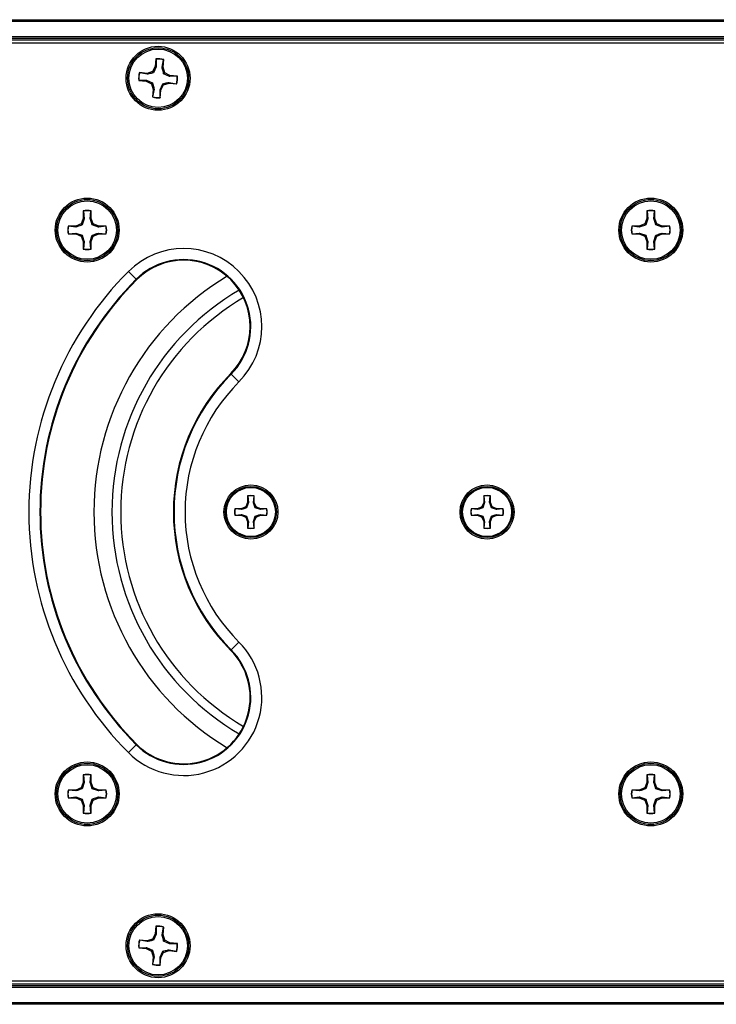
# Model space of a CAD drawing. Header units: inches. Extents: x 0.3 to 33.8, y 0.2 to 21.7.
# Tile 6 of 90: x 4.686 to 5.057, y 9.684 to 10.209. Entities that reach past the tile are written whole.
import ezdxf

# ---------------------------------------------------------------- set-up
doc = ezdxf.new("R2010")
doc.units = ezdxf.units.IN
doc.header["$MEASUREMENT"] = 0

msp = doc.modelspace()

# ---------------------------------------------------------------- linework, layer by layer
at = {"color": 7, "linetype": 'Continuous', "lineweight": 25}
for p, q in [((3.732059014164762, 10.20923298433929), (13.31205901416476, 10.20923298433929)), ((13.31205901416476, 10.2082329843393), (3.732059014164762, 10.2082329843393)), ((3.732059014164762, 10.20023298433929), (13.31205901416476, 10.20023298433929)), ((13.31205901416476, 10.19923298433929), (3.732059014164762, 10.19923298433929)), ((13.31205901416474, 10.19823298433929), (3.732059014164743, 10.19823298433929)), ((5.330624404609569, 10.19673298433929), (3.738493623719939, 10.19673298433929)), ((4.758430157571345, 10.18832153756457), (4.758055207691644, 10.18428397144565)), ((4.758493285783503, 10.18817304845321), (4.758430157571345, 10.18832153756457)), ((4.758493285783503, 10.18817304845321), (4.758523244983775, 10.18414483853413)), ((4.761711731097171, 10.18384873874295), (4.762482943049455, 10.18780254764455)), ((4.762197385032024, 10.18389930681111), (4.762572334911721, 10.18793687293)), ((4.762482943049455, 10.18780254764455), (4.762572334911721, 10.18793687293)), ((4.753642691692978, 10.18062135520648), (4.749605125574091, 10.18099630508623)), ((4.749739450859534, 10.18090691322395), (4.749605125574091, 10.18099630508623)), ((4.753693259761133, 10.18013570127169), (4.749739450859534, 10.18090691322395)), ((4.756607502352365, 10.18153880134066), (4.753642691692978, 10.18062135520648)), ((4.753693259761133, 10.18013570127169), (4.753642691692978, 10.18062135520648)), ((4.758055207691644, 10.18428397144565), (4.756607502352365, 10.18153880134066)), ((4.757106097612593, 10.18093812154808), (4.756607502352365, 10.18153880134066)), ((4.758523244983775, 10.18414483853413), (4.757106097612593, 10.18093812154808)), ((4.758523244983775, 10.18414483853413), (4.758055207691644, 10.18428397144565)), ((4.761711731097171, 10.18384873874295), (4.762197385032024, 10.18389930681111)), ((4.763114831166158, 10.18093449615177), (4.762197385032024, 10.18389930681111)), ((4.762514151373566, 10.18043590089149), (4.763114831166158, 10.18093449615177)), ((4.765720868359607, 10.17901875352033), (4.762514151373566, 10.18043590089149)), ((4.765860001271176, 10.17948679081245), (4.763114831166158, 10.18093449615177)), ((4.749368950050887, 10.17691725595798), (4.74922046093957, 10.17685412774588)), ((4.74922046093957, 10.17685412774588), (4.753258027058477, 10.17647917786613)), ((4.749368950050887, 10.17691725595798), (4.753397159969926, 10.17694721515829)), ((4.753397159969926, 10.17694721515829), (4.753258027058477, 10.17647917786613)), ((4.753258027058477, 10.17647917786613), (4.756003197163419, 10.17503147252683)), ((4.753397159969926, 10.17694721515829), (4.756603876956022, 10.17553006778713)), ((4.756603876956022, 10.17553006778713), (4.756003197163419, 10.17503147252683)), ((4.756003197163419, 10.17503147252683), (4.756920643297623, 10.1720666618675)), ((4.760594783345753, 10.17182113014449), (4.762011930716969, 10.17502784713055)), ((4.762011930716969, 10.17502784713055), (4.762510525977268, 10.17442716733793)), ((4.762510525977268, 10.17442716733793), (4.765475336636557, 10.17534461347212)), ((4.765424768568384, 10.17583026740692), (4.765475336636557, 10.17534461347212)), ((4.765424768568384, 10.17583026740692), (4.769378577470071, 10.17505905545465)), ((4.765475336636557, 10.17534461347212), (4.769512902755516, 10.17496966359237)), ((4.765720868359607, 10.17901875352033), (4.765860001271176, 10.17948679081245)), ((4.769749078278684, 10.1790487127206), (4.765720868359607, 10.17901875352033)), ((4.769897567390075, 10.17911184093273), (4.765860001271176, 10.17948679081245)), ((4.769378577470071, 10.17505905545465), (4.769512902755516, 10.17496966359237)), ((4.769749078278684, 10.1790487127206), (4.769897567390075, 10.17911184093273)), ((4.756920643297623, 10.1720666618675), (4.756545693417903, 10.16802909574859)), ((4.75740629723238, 10.1721172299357), (4.756635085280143, 10.16816342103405)), ((4.75740629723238, 10.1721172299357), (4.756920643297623, 10.1720666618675)), ((4.760594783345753, 10.17182113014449), (4.761062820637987, 10.17168199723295)), ((4.760624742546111, 10.16779292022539), (4.760594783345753, 10.17182113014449)), ((4.760687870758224, 10.16764443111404), (4.761062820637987, 10.17168199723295)), ((4.761062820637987, 10.17168199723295), (4.762510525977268, 10.17442716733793)), ((4.756635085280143, 10.16816342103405), (4.756545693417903, 10.16802909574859)), ((4.760624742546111, 10.16779292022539), (4.760687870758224, 10.16764443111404)), ((4.719649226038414, 10.10725264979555), (4.719649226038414, 10.10319771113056)), ((4.719725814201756, 10.10711063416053), (4.719649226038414, 10.10725264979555)), ((4.719725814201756, 10.10711063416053), (4.720128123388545, 10.10310245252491)), ((4.723330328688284, 10.10310245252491), (4.723732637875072, 10.10711063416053)), ((4.723732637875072, 10.10711063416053), (4.723809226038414, 10.10725264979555)), ((4.723809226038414, 10.10319771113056), (4.723809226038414, 10.10725264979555)), ((5.020308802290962, 10.10725264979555), (5.020308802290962, 10.10319771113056)), ((5.020385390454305, 10.10711063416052), (5.020308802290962, 10.10725264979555)), ((5.020385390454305, 10.10711063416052), (5.020787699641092, 10.10310245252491)), ((5.023989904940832, 10.10310245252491), (5.02439221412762, 10.10711063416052)), ((5.02439221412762, 10.10711063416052), (5.024468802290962, 10.10725264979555)), ((5.024468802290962, 10.10319771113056), (5.024468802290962, 10.10725264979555)), ((4.719649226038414, 10.10319771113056), (4.718461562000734, 10.10033043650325)), ((4.720128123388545, 10.10310245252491), (4.719013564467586, 10.0997784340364)), ((4.720128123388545, 10.10310245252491), (4.719649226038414, 10.10319771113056)), ((4.723330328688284, 10.10310245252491), (4.723809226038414, 10.10319771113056)), ((4.724996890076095, 10.10033043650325), (4.723809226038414, 10.10319771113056)), ((5.020308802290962, 10.10319771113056), (5.019121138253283, 10.10033043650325)), ((5.020787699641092, 10.10310245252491), (5.019673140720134, 10.0997784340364)), ((5.020787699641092, 10.10310245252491), (5.020308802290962, 10.10319771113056)), ((5.023989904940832, 10.10310245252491), (5.024468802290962, 10.10319771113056)), ((5.025656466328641, 10.10033043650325), (5.024468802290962, 10.10319771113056)), ((4.715594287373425, 10.09914277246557), (4.711539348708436, 10.09914277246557)), ((4.711681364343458, 10.09906618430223), (4.711539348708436, 10.09914277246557)), ((4.715689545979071, 10.09866387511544), (4.711681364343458, 10.09906618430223)), ((4.718461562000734, 10.10033043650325), (4.715594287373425, 10.09914277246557)), ((4.715689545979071, 10.09866387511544), (4.715594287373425, 10.09914277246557)), ((4.719013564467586, 10.0997784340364), (4.718461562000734, 10.10033043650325)), ((4.724444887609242, 10.0997784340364), (4.724996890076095, 10.10033043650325)), ((4.727768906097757, 10.09866387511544), (4.724444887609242, 10.0997784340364)), ((4.727864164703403, 10.09914277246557), (4.724996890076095, 10.10033043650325)), ((4.727768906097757, 10.09866387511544), (4.727864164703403, 10.09914277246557)), ((4.73177708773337, 10.09906618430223), (4.727768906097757, 10.09866387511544)), ((4.731919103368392, 10.09914277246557), (4.727864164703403, 10.09914277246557)), ((4.73177708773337, 10.09906618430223), (4.731919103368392, 10.09914277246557)), ((5.016253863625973, 10.09914277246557), (5.012198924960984, 10.09914277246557)), ((5.012340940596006, 10.09906618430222), (5.012198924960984, 10.09914277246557)), ((5.016349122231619, 10.09866387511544), (5.012340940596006, 10.09906618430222)), ((5.019121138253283, 10.10033043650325), (5.016253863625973, 10.09914277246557)), ((5.016349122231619, 10.09866387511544), (5.016253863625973, 10.09914277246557)), ((5.019673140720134, 10.0997784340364), (5.019121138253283, 10.10033043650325)), ((5.025104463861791, 10.0997784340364), (5.025656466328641, 10.10033043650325)), ((5.028428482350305, 10.09866387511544), (5.025104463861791, 10.0997784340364)), ((5.028523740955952, 10.09914277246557), (5.025656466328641, 10.10033043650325)), ((5.028428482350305, 10.09866387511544), (5.028523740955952, 10.09914277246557)), ((5.032436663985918, 10.09906618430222), (5.028428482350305, 10.09866387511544)), ((5.032578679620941, 10.09914277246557), (5.028523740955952, 10.09914277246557)), ((5.032436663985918, 10.09906618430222), (5.032578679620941, 10.09914277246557)), ((4.711681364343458, 10.09505936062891), (4.711539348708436, 10.09498277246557)), ((4.711539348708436, 10.09498277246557), (4.715594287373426, 10.09498277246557)), ((4.711681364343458, 10.09505936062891), (4.715689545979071, 10.0954616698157)), ((4.715689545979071, 10.0954616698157), (4.715594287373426, 10.09498277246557)), ((4.715594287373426, 10.09498277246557), (4.718461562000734, 10.09379510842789)), ((4.715689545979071, 10.0954616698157), (4.719013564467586, 10.09434711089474)), ((4.719013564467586, 10.09434711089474), (4.718461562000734, 10.09379510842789)), ((4.718461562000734, 10.09379510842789), (4.719649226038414, 10.09092783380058)), ((4.720128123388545, 10.09102309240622), (4.719649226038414, 10.09092783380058)), ((4.719649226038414, 10.09092783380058), (4.719649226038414, 10.08687289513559)), ((4.720128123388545, 10.09102309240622), (4.719725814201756, 10.08701491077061)), ((4.723330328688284, 10.09102309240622), (4.724444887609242, 10.09434711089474)), ((4.723330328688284, 10.09102309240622), (4.723809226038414, 10.09092783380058)), ((4.723732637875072, 10.08701491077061), (4.723330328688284, 10.09102309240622)), ((4.723809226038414, 10.09092783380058), (4.724996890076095, 10.09379510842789)), ((4.723809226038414, 10.08687289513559), (4.723809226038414, 10.09092783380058)), ((4.724444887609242, 10.09434711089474), (4.724996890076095, 10.09379510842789)), ((4.724996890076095, 10.09379510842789), (4.727864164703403, 10.09498277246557)), ((4.727768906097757, 10.0954616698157), (4.727864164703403, 10.09498277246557)), ((4.727768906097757, 10.0954616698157), (4.73177708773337, 10.09505936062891)), ((4.727864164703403, 10.09498277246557), (4.731919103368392, 10.09498277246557)), ((4.73177708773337, 10.09505936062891), (4.731919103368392, 10.09498277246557)), ((5.012340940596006, 10.09505936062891), (5.012198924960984, 10.09498277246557)), ((5.012198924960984, 10.09498277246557), (5.016253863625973, 10.09498277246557)), ((5.012340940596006, 10.09505936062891), (5.016349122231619, 10.0954616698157)), ((5.016349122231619, 10.0954616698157), (5.016253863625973, 10.09498277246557)), ((5.016253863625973, 10.09498277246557), (5.019121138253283, 10.09379510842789)), ((5.016349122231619, 10.0954616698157), (5.019673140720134, 10.09434711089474)), ((5.019673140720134, 10.09434711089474), (5.019121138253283, 10.09379510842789)), ((5.019121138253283, 10.09379510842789), (5.020308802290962, 10.09092783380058)), ((5.020787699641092, 10.09102309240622), (5.020308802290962, 10.09092783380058)), ((5.020308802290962, 10.09092783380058), (5.020308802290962, 10.08687289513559)), ((5.020787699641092, 10.09102309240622), (5.020385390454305, 10.08701491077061)), ((5.023989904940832, 10.09102309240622), (5.025104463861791, 10.09434711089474)), ((5.023989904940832, 10.09102309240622), (5.024468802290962, 10.09092783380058)), ((5.02439221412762, 10.08701491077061), (5.023989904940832, 10.09102309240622)), ((5.024468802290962, 10.09092783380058), (5.025656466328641, 10.09379510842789)), ((5.024468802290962, 10.08687289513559), (5.024468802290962, 10.09092783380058)), ((5.025104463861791, 10.09434711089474), (5.025656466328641, 10.09379510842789)), ((5.025656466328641, 10.09379510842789), (5.028523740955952, 10.09498277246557)), ((5.028428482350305, 10.0954616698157), (5.028523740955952, 10.09498277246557)), ((5.028428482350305, 10.0954616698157), (5.032436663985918, 10.09505936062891)), ((5.028523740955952, 10.09498277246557), (5.032578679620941, 10.09498277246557)), ((5.032436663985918, 10.09505936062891), (5.032578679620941, 10.09498277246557)), ((4.719725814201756, 10.08701491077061), (4.719649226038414, 10.08687289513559)), ((4.723732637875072, 10.08701491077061), (4.723809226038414, 10.08687289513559)), ((5.020385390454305, 10.08701491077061), (5.020308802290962, 10.08687289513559)), ((5.02439221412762, 10.08701491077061), (5.024468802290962, 10.08687289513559)), ((4.747929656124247, 10.07086234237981), (4.743769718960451, 10.07502227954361)), ((4.748176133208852, 10.07061586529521), (4.747929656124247, 10.07086234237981)), ((4.798286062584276, 10.02050593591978), (4.798532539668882, 10.02025945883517)), ((4.802692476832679, 10.01609952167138), (4.798532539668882, 10.02025945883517)), ((4.807320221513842, 9.955289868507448), (4.807320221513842, 9.951884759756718)), ((4.807384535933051, 9.955170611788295), (4.807320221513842, 9.955289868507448)), ((4.807384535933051, 9.955170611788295), (4.807722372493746, 9.951804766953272)), ((4.810411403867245, 9.951804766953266), (4.810749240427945, 9.955170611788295)), ((4.810749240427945, 9.955170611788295), (4.810813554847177, 9.955289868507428)), ((4.810813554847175, 9.951884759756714), (4.810813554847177, 9.955289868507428)), ((4.933304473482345, 9.955289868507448), (4.933304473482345, 9.951884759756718)), ((4.933368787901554, 9.955170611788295), (4.933304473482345, 9.955289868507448)), ((4.933368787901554, 9.955170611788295), (4.93370662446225, 9.951804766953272)), ((4.936395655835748, 9.951804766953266), (4.93673349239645, 9.955170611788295)), ((4.93673349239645, 9.955170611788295), (4.93679780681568, 9.955289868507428)), ((4.936797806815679, 9.951884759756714), (4.93679780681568, 9.955289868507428)), ((4.806322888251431, 9.949476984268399), (4.803915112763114, 9.948479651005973)), ((4.807320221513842, 9.951884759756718), (4.806322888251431, 9.949476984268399)), ((4.806786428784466, 9.949013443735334), (4.806322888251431, 9.949476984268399)), ((4.807722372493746, 9.951804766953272), (4.806786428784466, 9.949013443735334)), ((4.807722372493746, 9.951804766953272), (4.807320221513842, 9.951884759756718)), ((4.810411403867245, 9.951804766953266), (4.810813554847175, 9.951884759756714)), ((4.811810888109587, 9.949476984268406), (4.810813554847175, 9.951884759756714)), ((4.811347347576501, 9.949013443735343), (4.811810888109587, 9.949476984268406)), ((4.814138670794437, 9.948077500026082), (4.811347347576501, 9.949013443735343)), ((4.814218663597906, 9.948479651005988), (4.811810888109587, 9.949476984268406)), ((4.932307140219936, 9.949476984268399), (4.929899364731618, 9.948479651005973)), ((4.933304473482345, 9.951884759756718), (4.932307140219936, 9.949476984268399)), ((4.93277068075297, 9.949013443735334), (4.932307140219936, 9.949476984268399)), ((4.93370662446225, 9.951804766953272), (4.93277068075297, 9.949013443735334)), ((4.93370662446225, 9.951804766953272), (4.933304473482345, 9.951884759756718)), ((4.936395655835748, 9.951804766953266), (4.936797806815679, 9.951884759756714)), ((4.937795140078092, 9.949476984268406), (4.936797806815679, 9.951884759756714)), ((4.937331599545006, 9.949013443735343), (4.937795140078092, 9.949476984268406)), ((4.940122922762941, 9.948077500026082), (4.937331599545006, 9.949013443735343)), ((4.94020291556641, 9.948479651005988), (4.937795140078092, 9.949476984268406)), ((4.803915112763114, 9.948479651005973), (4.800510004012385, 9.948479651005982)), ((4.800629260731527, 9.948415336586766), (4.800510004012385, 9.948479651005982)), ((4.800629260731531, 9.94505063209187), (4.800510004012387, 9.944986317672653)), ((4.800510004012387, 9.944986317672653), (4.803915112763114, 9.944986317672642)), ((4.803995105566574, 9.948077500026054), (4.800629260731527, 9.948415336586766)), ((4.800629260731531, 9.94505063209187), (4.803995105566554, 9.945388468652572)), ((4.803995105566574, 9.948077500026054), (4.803915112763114, 9.948479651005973)), ((4.803995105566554, 9.945388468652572), (4.803915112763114, 9.944986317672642)), ((4.803915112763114, 9.944986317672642), (4.806322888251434, 9.94398898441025)), ((4.803995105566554, 9.945388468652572), (4.806786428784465, 9.944452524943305)), ((4.806786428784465, 9.944452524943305), (4.806322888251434, 9.94398898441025)), ((4.806322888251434, 9.94398898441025), (4.807320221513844, 9.941581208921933)), ((4.810411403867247, 9.941661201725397), (4.811347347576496, 9.944452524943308)), ((4.810813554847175, 9.941581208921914), (4.811810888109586, 9.943988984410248)), ((4.811347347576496, 9.944452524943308), (4.811810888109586, 9.943988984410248)), ((4.811810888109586, 9.943988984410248), (4.814218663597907, 9.944986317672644)), ((4.814138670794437, 9.948077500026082), (4.814218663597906, 9.948479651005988)), ((4.817504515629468, 9.948415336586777), (4.814138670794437, 9.948077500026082)), ((4.814138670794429, 9.945388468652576), (4.814218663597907, 9.944986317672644)), ((4.814138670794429, 9.945388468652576), (4.817504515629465, 9.94505063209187)), ((4.817623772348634, 9.948479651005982), (4.814218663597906, 9.948479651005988)), ((4.814218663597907, 9.944986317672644), (4.817623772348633, 9.944986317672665)), ((4.817504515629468, 9.948415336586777), (4.817623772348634, 9.948479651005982)), ((4.817504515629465, 9.94505063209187), (4.817623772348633, 9.944986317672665)), ((4.929899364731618, 9.948479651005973), (4.926494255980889, 9.948479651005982)), ((4.926613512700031, 9.948415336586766), (4.926494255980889, 9.948479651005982)), ((4.926613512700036, 9.94505063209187), (4.926494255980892, 9.944986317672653)), ((4.926494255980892, 9.944986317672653), (4.929899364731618, 9.944986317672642)), ((4.929979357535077, 9.948077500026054), (4.926613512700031, 9.948415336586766)), ((4.926613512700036, 9.94505063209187), (4.929979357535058, 9.945388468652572)), ((4.929979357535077, 9.948077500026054), (4.929899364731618, 9.948479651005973)), ((4.929979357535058, 9.945388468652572), (4.929899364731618, 9.944986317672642)), ((4.929899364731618, 9.944986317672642), (4.932307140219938, 9.94398898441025)), ((4.929979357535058, 9.945388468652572), (4.932770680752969, 9.944452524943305)), ((4.932770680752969, 9.944452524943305), (4.932307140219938, 9.94398898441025)), ((4.932307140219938, 9.94398898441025), (4.933304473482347, 9.941581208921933)), ((4.936395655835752, 9.941661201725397), (4.937331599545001, 9.944452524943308)), ((4.936797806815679, 9.941581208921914), (4.93779514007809, 9.943988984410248)), ((4.937331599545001, 9.944452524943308), (4.93779514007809, 9.943988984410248)), ((4.93779514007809, 9.943988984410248), (4.94020291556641, 9.944986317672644)), ((4.940122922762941, 9.948077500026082), (4.94020291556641, 9.948479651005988)), ((4.943488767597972, 9.948415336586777), (4.940122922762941, 9.948077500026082)), ((4.940122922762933, 9.945388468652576), (4.94020291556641, 9.944986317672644)), ((4.940122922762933, 9.945388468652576), (4.943488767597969, 9.94505063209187)), ((4.943608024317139, 9.948479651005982), (4.94020291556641, 9.948479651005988)), ((4.94020291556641, 9.944986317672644), (4.943608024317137, 9.944986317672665)), ((4.943488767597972, 9.948415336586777), (4.943608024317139, 9.948479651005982)), ((4.943488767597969, 9.94505063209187), (4.943608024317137, 9.944986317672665)), ((4.807722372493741, 9.941661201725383), (4.807320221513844, 9.941581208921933)), ((4.807320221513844, 9.941581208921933), (4.807320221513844, 9.938176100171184)), ((4.807384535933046, 9.938295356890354), (4.807320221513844, 9.938176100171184)), ((4.807722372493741, 9.941661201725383), (4.807384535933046, 9.938295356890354)), ((4.810411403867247, 9.941661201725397), (4.810813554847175, 9.941581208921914)), ((4.810749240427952, 9.93829535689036), (4.810411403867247, 9.941661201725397)), ((4.810749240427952, 9.93829535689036), (4.810813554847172, 9.938176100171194)), ((4.810813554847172, 9.938176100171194), (4.810813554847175, 9.941581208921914)), ((4.933706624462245, 9.941661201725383), (4.933304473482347, 9.941581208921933)), ((4.933304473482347, 9.941581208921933), (4.933304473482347, 9.938176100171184)), ((4.93336878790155, 9.938295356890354), (4.933304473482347, 9.938176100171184)), ((4.933706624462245, 9.941661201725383), (4.93336878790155, 9.938295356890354)), ((4.936395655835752, 9.941661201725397), (4.936797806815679, 9.941581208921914)), ((4.936733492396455, 9.93829535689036), (4.936395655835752, 9.941661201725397)), ((4.936733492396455, 9.93829535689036), (4.936797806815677, 9.938176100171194)), ((4.936797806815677, 9.938176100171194), (4.936797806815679, 9.941581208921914)), ((4.802692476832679, 9.87736644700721), (4.798532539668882, 9.873206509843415)), ((4.798286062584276, 9.872960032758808), (4.798532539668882, 9.873206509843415)), ((4.748176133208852, 9.822850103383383), (4.747929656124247, 9.822603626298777)), ((4.747929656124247, 9.822603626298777), (4.743769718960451, 9.81844368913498)), ((4.719649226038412, 9.802538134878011), (4.718461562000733, 9.799670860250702)), ((4.720128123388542, 9.802442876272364), (4.719013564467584, 9.799118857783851)), ((4.719649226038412, 9.806593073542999), (4.719649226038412, 9.802538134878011)), ((4.719725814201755, 9.806451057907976), (4.719649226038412, 9.806593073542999)), ((4.720128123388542, 9.802442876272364), (4.719649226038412, 9.802538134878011)), ((4.719725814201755, 9.806451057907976), (4.720128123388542, 9.802442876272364)), ((4.723330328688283, 9.802442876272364), (4.72373263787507, 9.806451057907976)), ((4.723330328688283, 9.802442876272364), (4.723809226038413, 9.802538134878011)), ((4.72373263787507, 9.806451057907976), (4.723809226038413, 9.806593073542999)), ((4.723809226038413, 9.802538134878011), (4.723809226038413, 9.806593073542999)), ((4.724996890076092, 9.799670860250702), (4.723809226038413, 9.802538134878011)), ((5.020308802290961, 9.80253813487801), (5.01912113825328, 9.7996708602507)), ((5.02078769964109, 9.802442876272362), (5.019673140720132, 9.799118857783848)), ((5.020308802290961, 9.806593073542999), (5.020308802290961, 9.80253813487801)), ((5.020385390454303, 9.806451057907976), (5.020308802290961, 9.806593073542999)), ((5.02078769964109, 9.802442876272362), (5.020308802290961, 9.80253813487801)), ((5.020385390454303, 9.806451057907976), (5.02078769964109, 9.802442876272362)), ((5.02398990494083, 9.802442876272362), (5.024392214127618, 9.806451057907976)), ((5.02398990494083, 9.802442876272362), (5.024468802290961, 9.80253813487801)), ((5.024392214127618, 9.806451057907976), (5.024468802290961, 9.806593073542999)), ((5.024468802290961, 9.80253813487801), (5.024468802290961, 9.806593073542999)), ((5.02565646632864, 9.7996708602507), (5.024468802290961, 9.80253813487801)), ((4.715594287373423, 9.798483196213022), (4.711539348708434, 9.798483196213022)), ((4.711681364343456, 9.798406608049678), (4.711539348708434, 9.798483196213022)), ((4.715689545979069, 9.798004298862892), (4.711681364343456, 9.798406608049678)), ((4.718461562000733, 9.799670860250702), (4.715594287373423, 9.798483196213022)), ((4.715689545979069, 9.798004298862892), (4.715594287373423, 9.798483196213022)), ((4.719013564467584, 9.799118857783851), (4.718461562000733, 9.799670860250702)), ((4.724444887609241, 9.799118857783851), (4.724996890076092, 9.799670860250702)), ((4.727768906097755, 9.798004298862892), (4.724444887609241, 9.799118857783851)), ((4.727864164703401, 9.798483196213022), (4.724996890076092, 9.799670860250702)), ((4.727768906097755, 9.798004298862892), (4.727864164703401, 9.798483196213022)), ((4.731777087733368, 9.798406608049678), (4.727768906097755, 9.798004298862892)), ((4.731919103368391, 9.798483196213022), (4.727864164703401, 9.798483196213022)), ((4.731777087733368, 9.798406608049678), (4.731919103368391, 9.798483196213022)), ((5.016253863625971, 9.79848319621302), (5.012198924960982, 9.79848319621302)), ((5.012340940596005, 9.798406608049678), (5.012198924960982, 9.79848319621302)), ((5.016349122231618, 9.798004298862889), (5.012340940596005, 9.798406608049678)), ((5.01912113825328, 9.7996708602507), (5.016253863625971, 9.79848319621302)), ((5.016349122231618, 9.798004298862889), (5.016253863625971, 9.79848319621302)), ((5.019673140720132, 9.799118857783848), (5.01912113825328, 9.7996708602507)), ((5.025104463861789, 9.799118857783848), (5.02565646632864, 9.7996708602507)), ((5.028428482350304, 9.798004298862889), (5.025104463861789, 9.799118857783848)), ((5.028523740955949, 9.79848319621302), (5.02565646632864, 9.7996708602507)), ((5.028428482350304, 9.798004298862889), (5.028523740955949, 9.79848319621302)), ((5.032436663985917, 9.798406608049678), (5.028428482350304, 9.798004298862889)), ((5.032578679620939, 9.79848319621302), (5.028523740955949, 9.79848319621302)), ((5.032436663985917, 9.798406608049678), (5.032578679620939, 9.79848319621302)), ((4.711681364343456, 9.794399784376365), (4.711539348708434, 9.794323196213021)), ((4.711539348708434, 9.794323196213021), (4.715594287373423, 9.794323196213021)), ((4.711681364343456, 9.794399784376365), (4.715689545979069, 9.79480209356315)), ((4.715689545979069, 9.79480209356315), (4.715594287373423, 9.794323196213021)), ((4.715594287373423, 9.794323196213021), (4.718461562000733, 9.793135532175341)), ((4.715689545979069, 9.79480209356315), (4.719013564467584, 9.793687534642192)), ((4.719013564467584, 9.793687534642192), (4.718461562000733, 9.793135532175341)), ((4.718461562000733, 9.793135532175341), (4.719649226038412, 9.790268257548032)), ((4.723330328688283, 9.790363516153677), (4.724444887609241, 9.793687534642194)), ((4.723809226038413, 9.790268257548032), (4.724996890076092, 9.793135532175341)), ((4.724444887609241, 9.793687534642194), (4.724996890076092, 9.793135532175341)), ((4.724996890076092, 9.793135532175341), (4.727864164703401, 9.794323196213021)), ((4.727768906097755, 9.79480209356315), (4.727864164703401, 9.794323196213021)), ((4.727768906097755, 9.79480209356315), (4.731777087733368, 9.794399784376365)), ((4.727864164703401, 9.794323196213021), (4.731919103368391, 9.794323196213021)), ((4.731777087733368, 9.794399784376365), (4.731919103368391, 9.794323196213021)), ((5.012340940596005, 9.794399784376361), (5.012198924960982, 9.79432319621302)), ((5.012198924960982, 9.79432319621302), (5.016253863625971, 9.79432319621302)), ((5.012340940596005, 9.794399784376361), (5.016349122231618, 9.794802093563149)), ((5.016349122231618, 9.794802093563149), (5.016253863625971, 9.79432319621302)), ((5.016253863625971, 9.79432319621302), (5.01912113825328, 9.79313553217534)), ((5.016349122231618, 9.794802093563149), (5.019673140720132, 9.79368753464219)), ((5.019673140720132, 9.79368753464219), (5.01912113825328, 9.79313553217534)), ((5.01912113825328, 9.79313553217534), (5.020308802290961, 9.79026825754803)), ((5.02398990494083, 9.790363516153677), (5.025104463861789, 9.79368753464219)), ((5.024468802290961, 9.79026825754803), (5.02565646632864, 9.79313553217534)), ((5.025104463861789, 9.79368753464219), (5.02565646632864, 9.79313553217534)), ((5.02565646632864, 9.79313553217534), (5.028523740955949, 9.79432319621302)), ((5.028428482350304, 9.79480209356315), (5.028523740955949, 9.79432319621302)), ((5.028428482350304, 9.79480209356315), (5.032436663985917, 9.794399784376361)), ((5.028523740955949, 9.79432319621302), (5.032578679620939, 9.79432319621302)), ((5.032436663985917, 9.794399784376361), (5.032578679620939, 9.79432319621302)), ((4.720128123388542, 9.790363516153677), (4.719649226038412, 9.790268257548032)), ((4.719649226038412, 9.790268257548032), (4.719649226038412, 9.786213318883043)), ((4.719725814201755, 9.786355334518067), (4.719649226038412, 9.786213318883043)), ((4.720128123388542, 9.790363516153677), (4.719725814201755, 9.786355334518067)), ((4.723330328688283, 9.790363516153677), (4.723809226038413, 9.790268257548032)), ((4.72373263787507, 9.786355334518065), (4.723330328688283, 9.790363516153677)), ((4.72373263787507, 9.786355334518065), (4.723809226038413, 9.786213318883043)), ((4.723809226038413, 9.786213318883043), (4.723809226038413, 9.790268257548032)), ((5.02078769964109, 9.790363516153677), (5.020308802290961, 9.79026825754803)), ((5.020308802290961, 9.79026825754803), (5.020308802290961, 9.786213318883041)), ((5.020385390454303, 9.786355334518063), (5.020308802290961, 9.786213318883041)), ((5.02078769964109, 9.790363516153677), (5.020385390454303, 9.786355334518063)), ((5.02398990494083, 9.790363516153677), (5.024468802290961, 9.79026825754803)), ((5.024392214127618, 9.786355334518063), (5.02398990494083, 9.790363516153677)), ((5.024392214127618, 9.786355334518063), (5.024468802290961, 9.786213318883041)), ((5.024468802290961, 9.786213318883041), (5.024468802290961, 9.79026825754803)), ((4.758430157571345, 9.725821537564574), (4.758055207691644, 9.721783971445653)), ((4.758493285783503, 9.725673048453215), (4.758430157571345, 9.725821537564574)), ((4.758493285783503, 9.725673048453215), (4.758523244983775, 9.721644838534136)), ((4.761711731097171, 9.721348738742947), (4.762482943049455, 9.725302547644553)), ((4.762197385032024, 9.721399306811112), (4.762572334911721, 9.725436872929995)), ((4.762482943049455, 9.725302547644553), (4.762572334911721, 9.725436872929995)), ((4.753642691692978, 9.718121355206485), (4.749605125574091, 9.718496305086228)), ((4.749739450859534, 9.718406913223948), (4.749605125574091, 9.718496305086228)), ((4.753693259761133, 9.71763570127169), (4.749739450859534, 9.718406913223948)), ((4.756607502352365, 9.719038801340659), (4.753642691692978, 9.718121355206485)), ((4.753693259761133, 9.71763570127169), (4.753642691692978, 9.718121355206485)), ((4.758055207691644, 9.721783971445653), (4.756607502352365, 9.719038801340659)), ((4.757106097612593, 9.718438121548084), (4.756607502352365, 9.719038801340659)), ((4.758523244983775, 9.721644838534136), (4.757106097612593, 9.718438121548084)), ((4.758523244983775, 9.721644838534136), (4.758055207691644, 9.721783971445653)), ((4.761711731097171, 9.721348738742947), (4.762197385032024, 9.721399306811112)), ((4.763114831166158, 9.718434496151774), (4.762197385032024, 9.721399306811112)), ((4.762514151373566, 9.717935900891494), (4.763114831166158, 9.718434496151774)), ((4.765720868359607, 9.716518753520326), (4.762514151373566, 9.717935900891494)), ((4.765860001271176, 9.716986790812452), (4.763114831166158, 9.718434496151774)), ((4.749368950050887, 9.714417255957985), (4.74922046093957, 9.714354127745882)), ((4.74922046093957, 9.714354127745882), (4.753258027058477, 9.71397917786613)), ((4.749368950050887, 9.714417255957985), (4.753397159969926, 9.714447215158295)), ((4.753397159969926, 9.714447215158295), (4.753258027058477, 9.71397917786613)), ((4.753258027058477, 9.71397917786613), (4.756003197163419, 9.71253147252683)), ((4.753397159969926, 9.714447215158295), (4.756603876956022, 9.713030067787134)), ((4.756603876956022, 9.713030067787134), (4.756003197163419, 9.71253147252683)), ((4.756003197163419, 9.71253147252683), (4.756920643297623, 9.709566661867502)), ((4.760594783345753, 9.709321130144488), (4.762011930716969, 9.712527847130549)), ((4.762011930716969, 9.712527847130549), (4.762510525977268, 9.71192716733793)), ((4.762510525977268, 9.71192716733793), (4.765475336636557, 9.712844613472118)), ((4.765424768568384, 9.713330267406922), (4.765475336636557, 9.712844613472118)), ((4.765424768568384, 9.713330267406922), (4.769378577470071, 9.712559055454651)), ((4.765475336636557, 9.712844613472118), (4.769512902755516, 9.71246966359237)), ((4.765720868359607, 9.716518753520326), (4.765860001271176, 9.716986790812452)), ((4.769749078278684, 9.716548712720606), (4.765720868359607, 9.716518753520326)), ((4.769897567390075, 9.716611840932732), (4.765860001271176, 9.716986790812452)), ((4.769378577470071, 9.712559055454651), (4.769512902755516, 9.71246966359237)), ((4.769749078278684, 9.716548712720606), (4.769897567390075, 9.716611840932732)), ((4.756920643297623, 9.709566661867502), (4.756545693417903, 9.705529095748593)), ((4.75740629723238, 9.7096172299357), (4.756635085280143, 9.705663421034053)), ((4.75740629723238, 9.7096172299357), (4.756920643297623, 9.709566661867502)), ((4.760594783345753, 9.709321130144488), (4.761062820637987, 9.709181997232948)), ((4.760624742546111, 9.705292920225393), (4.760594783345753, 9.709321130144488)), ((4.760687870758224, 9.705144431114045), (4.761062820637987, 9.709181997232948)), ((4.761062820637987, 9.709181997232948), (4.762510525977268, 9.71192716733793)), ((4.756635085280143, 9.705663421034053), (4.756545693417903, 9.705529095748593)), ((4.760624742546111, 9.705292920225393), (4.760687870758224, 9.705144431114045)), ((3.732059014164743, 9.695232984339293), (13.31205901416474, 9.695232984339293)), ((3.732059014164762, 9.694232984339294), (13.31205901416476, 9.694232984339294)), ((13.31205901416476, 9.693232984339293), (3.732059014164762, 9.693232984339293)), ((3.738493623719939, 9.696732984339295), (5.330624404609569, 9.696732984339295)), ((3.732059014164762, 9.685232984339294), (13.31205901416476, 9.685232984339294)), ((13.31205901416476, 9.684232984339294), (3.732059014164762, 9.684232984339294))]:
    msp.add_line(p, q, dxfattribs=at)
for centre, radius in [((4.759559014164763, 10.17798298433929), 0.01704854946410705), ((4.759559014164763, 10.17798298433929), 0.01630572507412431), ((4.759559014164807, 10.1779829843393), 0.01560000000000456), ((4.721729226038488, 10.09706277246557), 0.01704854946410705), ((4.721729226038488, 10.09706277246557), 0.01630572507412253), ((4.721729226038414, 10.09706277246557), 0.01560000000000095), ((5.022388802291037, 10.09706277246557), 0.01704854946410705), ((5.022388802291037, 10.09706277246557), 0.01630572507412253), ((5.022388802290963, 10.09706277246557), 0.01560000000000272), ((4.809066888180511, 9.946732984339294), 0.01439854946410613), ((4.809066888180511, 9.946732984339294), 0.01365572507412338), ((4.809066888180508, 9.946732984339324), 0.01309999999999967), ((4.935051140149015, 9.946732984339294), 0.01439854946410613), ((4.935051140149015, 9.946732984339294), 0.01365572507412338), ((4.935051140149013, 9.946732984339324), 0.01309999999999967), ((4.721729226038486, 9.79640319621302), 0.01704854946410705), ((4.721729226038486, 9.79640319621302), 0.01630572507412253), ((5.022388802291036, 9.796403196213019), 0.01704854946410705), ((5.022388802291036, 9.796403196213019), 0.01630572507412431), ((4.721729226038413, 9.79640319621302), 0.01560000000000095), ((5.022388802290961, 9.796403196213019), 0.01560000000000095), ((4.759559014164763, 9.715482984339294), 0.01704854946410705), ((4.759559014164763, 9.715482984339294), 0.01630572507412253), ((4.759559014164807, 9.715482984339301), 0.01560000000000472)]:
    msp.add_circle(centre, radius, dxfattribs=at)
for centre, radius, start, end in [((4.759559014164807, 10.1779829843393), 0.0104000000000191, 73.15746670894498, 96.23138477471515), ((4.759559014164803, 10.17798298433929), 0.01024564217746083, 73.41827507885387, 95.97057640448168), ((4.759559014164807, 10.1779829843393), 0.01040000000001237, 163.1574667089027, 186.2313847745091), ((4.759559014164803, 10.17798298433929), 0.01024564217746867, 163.4182750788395, 185.970576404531), ((4.759559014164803, 10.17798298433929), 0.01024564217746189, 343.4182750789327, 5.970576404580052), ((4.759559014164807, 10.1779829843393), 0.01040000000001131, 343.1574667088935, 6.231384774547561), ((4.759559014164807, 10.1779829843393), 0.01039999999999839, 253.1574667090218, 276.2313847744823), ((4.759559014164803, 10.17798298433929), 0.01024564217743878, 253.418275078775, 275.9705764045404), ((4.721729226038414, 10.09706277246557), 0.01040000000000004, 78.46304096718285, 101.5369590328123), ((4.721729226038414, 10.09706277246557), 0.01024564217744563, 78.72384933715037, 101.2761506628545), ((5.022388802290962, 10.09706277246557), 0.01040000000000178, 78.46304096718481, 101.5369590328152), ((5.022388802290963, 10.09706277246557), 0.01024564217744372, 78.72384933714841, 101.2761506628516), ((4.721729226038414, 10.09706277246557), 0.01040000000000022, 168.4630409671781, 191.5369590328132), ((4.721729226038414, 10.09706277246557), 0.01024564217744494, 168.7238493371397, 191.2761506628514), ((4.721729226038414, 10.09706277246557), 0.01024564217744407, 348.723849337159, 11.27615066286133), ((4.721729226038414, 10.09706277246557), 0.01040000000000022, 348.4630409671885, 11.53695903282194), ((5.022388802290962, 10.09706277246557), 0.01039999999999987, 168.4630409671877, 191.5369590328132), ((5.022388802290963, 10.09706277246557), 0.01024564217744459, 168.7238493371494, 191.2761506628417), ((5.022388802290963, 10.09706277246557), 0.01024564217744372, 348.723849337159, 11.27615066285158), ((5.022388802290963, 10.09706277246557), 0.01039999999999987, 348.4630409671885, 11.53695903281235), ((4.721729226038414, 10.09706277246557), 0.01040000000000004, 258.4630409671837, 281.5369590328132), ((4.721729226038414, 10.09706277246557), 0.01024564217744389, 258.7238493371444, 281.2761506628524), ((4.773231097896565, 10.04556090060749), 0.0416646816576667, 315.0000000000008, 134.9999999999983), ((5.022388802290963, 10.09706277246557), 0.01040000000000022, 258.4630409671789, 281.5369590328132), ((5.022388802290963, 10.09706277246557), 0.01024564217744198, 258.7238493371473, 281.2761506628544), ((4.773231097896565, 10.04556090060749), 0.03578164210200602, 314.9999999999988, 134.999999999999), ((4.773231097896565, 10.04556090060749), 0.03543307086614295, 315.0000000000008, 134.999999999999), ((4.872059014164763, 9.946732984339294), 0.1814284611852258, 134.9999999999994, 225.000000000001), ((4.872059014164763, 9.946732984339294), 0.1755454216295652, 134.9999999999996, 225.0000000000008), ((4.872059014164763, 9.946732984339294), 0.1751968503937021, 134.9999999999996, 225.0000000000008), ((4.872059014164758, 9.946732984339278), 0.1467276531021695, 121.0653816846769, 238.9346183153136), ((4.87205901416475, 9.946732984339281), 0.1371010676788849, 120.3354074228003, 239.6645925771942), ((4.87205901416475, 9.946732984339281), 0.1324584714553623, 120.3598961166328, 239.6401038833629), ((4.872059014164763, 9.946732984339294), 0.1043307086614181, 134.9999999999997, 225.0000000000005), ((4.872059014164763, 9.946732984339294), 0.1039821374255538, 135.0000000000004, 224.9999999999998), ((4.872059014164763, 9.946732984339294), 0.09809909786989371, 134.9999999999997, 225.0000000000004), ((4.809066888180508, 9.946732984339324), 0.00873333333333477, 78.46304096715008, 101.5369590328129), ((4.809066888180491, 9.946732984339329), 0.008603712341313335, 78.72384933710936, 101.276150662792), ((4.935051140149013, 9.946732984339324), 0.008733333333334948, 78.46304096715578, 101.5369590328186), ((4.935051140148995, 9.946732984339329), 0.008603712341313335, 78.72384933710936, 101.2761506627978), ((4.809066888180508, 9.946732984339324), 0.008733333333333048, 168.4630409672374, 191.5369590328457), ((4.809066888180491, 9.946732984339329), 0.008603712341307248, 168.7238493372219, 191.2761506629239), ((4.809066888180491, 9.946732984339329), 0.00860371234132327, 348.7238493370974, 11.27615066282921), ((4.809066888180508, 9.946732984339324), 0.008733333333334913, 348.4630409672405, 11.53695903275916), ((4.935051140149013, 9.946732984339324), 0.008733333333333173, 168.4630409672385, 191.5369590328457), ((4.935051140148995, 9.946732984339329), 0.00860371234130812, 168.7238493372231, 191.2761506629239), ((4.935051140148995, 9.946732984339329), 0.008603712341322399, 348.7238493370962, 11.27615066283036), ((4.935051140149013, 9.946732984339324), 0.008733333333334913, 348.4630409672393, 11.53695903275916), ((4.809066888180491, 9.946732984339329), 0.008603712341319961, 258.7238493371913, 281.2761506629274), ((4.935051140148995, 9.946732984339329), 0.008603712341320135, 258.7238493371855, 281.2761506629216), ((4.809066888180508, 9.946732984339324), 0.00873333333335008, 258.4630409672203, 281.5369590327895), ((4.935051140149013, 9.946732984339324), 0.008733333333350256, 258.4630409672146, 281.5369590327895), ((4.773231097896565, 9.847905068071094), 0.0416646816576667, 225.0000000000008, 45.00000000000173), ((4.773231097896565, 9.847905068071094), 0.03578164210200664, 224.9999999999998, 45.00000000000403), ((4.773231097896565, 9.847905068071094), 0.03543307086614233, 224.9999999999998, 45.00000000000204), ((4.721729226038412, 9.79640319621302), 0.01040000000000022, 78.46304096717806, 101.5369590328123), ((4.721729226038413, 9.79640319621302), 0.01024564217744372, 78.72384933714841, 101.2761506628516), ((5.02238880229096, 9.79640319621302), 0.01040000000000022, 78.46304096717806, 101.5369590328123), ((5.022388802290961, 9.796403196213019), 0.01024564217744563, 78.72384933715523, 101.2761506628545), ((4.721729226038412, 9.79640319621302), 0.01040000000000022, 168.4630409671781, 191.5369590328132), ((4.721729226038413, 9.79640319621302), 0.01024564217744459, 168.7238493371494, 191.2761506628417), ((4.721729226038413, 9.79640319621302), 0.01024564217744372, 348.723849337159, 11.27615066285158), ((4.721729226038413, 9.79640319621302), 0.01040000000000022, 348.4630409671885, 11.53695903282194), ((5.02238880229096, 9.796403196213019), 0.01040000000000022, 168.4630409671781, 191.5369590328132), ((5.022388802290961, 9.796403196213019), 0.01024564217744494, 168.7238493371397, 191.2761506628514), ((5.022388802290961, 9.796403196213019), 0.01024564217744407, 348.7238493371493, 11.27615066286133), ((5.022388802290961, 9.796403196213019), 0.01040000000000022, 348.4630409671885, 11.53695903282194), ((4.721729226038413, 9.79640319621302), 0.01040000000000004, 258.4630409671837, 281.5369590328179), ((4.721729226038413, 9.79640319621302), 0.01024564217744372, 258.7238493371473, 281.2761506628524), ((5.022388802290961, 9.796403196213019), 0.01040000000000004, 258.4630409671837, 281.5369590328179), ((5.022388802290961, 9.796403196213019), 0.01024564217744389, 258.7238493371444, 281.2761506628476), ((4.759559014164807, 9.715482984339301), 0.0104000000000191, 73.15746670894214, 96.23138477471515), ((4.759559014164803, 9.715482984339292), 0.01024564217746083, 73.41827507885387, 95.97057640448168), ((4.759559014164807, 9.715482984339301), 0.01040000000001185, 163.157466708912, 186.2313847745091), ((4.759559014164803, 9.715482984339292), 0.01024564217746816, 163.418275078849, 185.970576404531), ((4.759559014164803, 9.715482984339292), 0.0102456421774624, 343.4182750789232, 5.970576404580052), ((4.759559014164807, 9.715482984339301), 0.01040000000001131, 343.1574667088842, 6.231384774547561), ((4.759559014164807, 9.715482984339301), 0.01039999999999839, 253.1574667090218, 276.2313847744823), ((4.759559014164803, 9.715482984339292), 0.01024564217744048, 253.4182750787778, 275.9705764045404)]:
    msp.add_arc(centre, radius, start, end, dxfattribs=at)
for points, knots in [([(4.757106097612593, 10.18093812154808), (4.756254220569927, 10.18072836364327), (4.755046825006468, 10.18043106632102), (4.754001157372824, 10.18020288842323), (4.753693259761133, 10.18013570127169)], [0, 0, 0, 0, 0.7055492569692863, 1, 1, 1, 1]), ([(4.762514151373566, 10.18043590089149), (4.762304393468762, 10.18128777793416), (4.76200709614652, 10.18249517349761), (4.76177891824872, 10.18354084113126), (4.761711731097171, 10.18384873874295)], [0, 0, 0, 0, 0.7055492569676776, 1, 1, 1, 1]), ([(4.756603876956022, 10.17553006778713), (4.756813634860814, 10.17467819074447), (4.757110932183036, 10.17347079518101), (4.757339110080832, 10.17242512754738), (4.75740629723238, 10.1721172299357)], [0, 0, 0, 0, 0.7055492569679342, 1, 1, 1, 1]), ([(4.762011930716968, 10.17502784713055), (4.762863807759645, 10.17523760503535), (4.764071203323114, 10.17553490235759), (4.76511687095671, 10.17576308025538), (4.765424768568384, 10.17583026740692)], [0, 0, 0, 0, 0.7055492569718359, 1, 1, 1, 1]), ([(4.724444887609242, 10.0997784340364), (4.724157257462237, 10.10060726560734), (4.723749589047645, 10.1017819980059), (4.723425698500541, 10.10280208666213), (4.723330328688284, 10.10310245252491)], [0, 0, 0, 0, 0.7055492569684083, 1, 1, 1, 1]), ([(5.025104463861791, 10.0997784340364), (5.024816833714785, 10.10060726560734), (5.024409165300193, 10.1017819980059), (5.024085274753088, 10.10280208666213), (5.023989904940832, 10.10310245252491)], [0, 0, 0, 0, 0.7055492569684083, 1, 1, 1, 1]), ([(4.719013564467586, 10.0997784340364), (4.718184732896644, 10.09949080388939), (4.717010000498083, 10.0990831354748), (4.715989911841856, 10.0987592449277), (4.715689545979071, 10.09866387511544)], [0, 0, 0, 0, 0.7055492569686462, 1, 1, 1, 1]), ([(5.019673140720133, 10.0997784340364), (5.018844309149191, 10.09949080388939), (5.017669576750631, 10.0990831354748), (5.016649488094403, 10.09875924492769), (5.016349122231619, 10.09866387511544)], [0, 0, 0, 0, 0.7055492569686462, 1, 1, 1, 1]), ([(4.719013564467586, 10.09434711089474), (4.719301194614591, 10.0935182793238), (4.719708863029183, 10.09234354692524), (4.720032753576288, 10.09132345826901), (4.720128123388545, 10.09102309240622)], [0, 0, 0, 0, 0.7055492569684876, 1, 1, 1, 1]), ([(4.724444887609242, 10.09434711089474), (4.725273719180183, 10.09463474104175), (4.726448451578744, 10.09504240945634), (4.727468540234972, 10.09536630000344), (4.727768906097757, 10.0954616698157)], [0, 0, 0, 0, 0.7055492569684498, 1, 1, 1, 1]), ([(5.019673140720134, 10.09434711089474), (5.019960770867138, 10.0935182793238), (5.02036843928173, 10.09234354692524), (5.020692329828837, 10.09132345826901), (5.020787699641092, 10.09102309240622)], [0, 0, 0, 0, 0.7055492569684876, 1, 1, 1, 1]), ([(5.025104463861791, 10.09434711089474), (5.025933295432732, 10.09463474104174), (5.027108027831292, 10.09504240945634), (5.028128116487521, 10.09536630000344), (5.028428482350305, 10.0954616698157)], [0, 0, 0, 0, 0.7055492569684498, 1, 1, 1, 1]), ([(4.806786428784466, 9.949013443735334), (4.806090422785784, 9.948771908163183), (4.805103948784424, 9.948429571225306), (4.804247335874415, 9.948157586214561), (4.803995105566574, 9.948077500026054)], [0, 0, 0, 0, 0.7055492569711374, 1, 1, 1, 1]), ([(4.811347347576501, 9.949013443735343), (4.811105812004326, 9.949709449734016), (4.810763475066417, 9.950695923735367), (4.810491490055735, 9.951552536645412), (4.810411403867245, 9.951804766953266)], [0, 0, 0, 0, 0.7055492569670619, 1, 1, 1, 1]), ([(4.93277068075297, 9.949013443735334), (4.932074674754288, 9.948771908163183), (4.931088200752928, 9.948429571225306), (4.930231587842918, 9.948157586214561), (4.929979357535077, 9.948077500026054)], [0, 0, 0, 0, 0.7055492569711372, 1, 1, 1, 1]), ([(4.937331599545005, 9.949013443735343), (4.937090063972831, 9.949709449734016), (4.93674772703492, 9.950695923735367), (4.936475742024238, 9.951552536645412), (4.936395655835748, 9.951804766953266)], [0, 0, 0, 0, 0.7055492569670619, 1, 1, 1, 1]), ([(4.806786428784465, 9.944452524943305), (4.807027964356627, 9.943756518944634), (4.80737030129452, 9.942770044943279), (4.807642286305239, 9.941913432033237), (4.807722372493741, 9.941661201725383)], [0, 0, 0, 0, 0.705549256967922, 0.9999999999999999, 0.9999999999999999, 0.9999999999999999, 0.9999999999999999]), ([(4.811347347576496, 9.944452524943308), (4.812043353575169, 9.944694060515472), (4.813029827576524, 9.945036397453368), (4.813886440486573, 9.945308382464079), (4.814138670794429, 9.945388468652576)], [0, 0, 0, 0, 0.7055492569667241, 1, 1, 1, 1]), ([(4.932770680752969, 9.944452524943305), (4.933012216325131, 9.943756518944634), (4.933354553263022, 9.942770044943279), (4.933626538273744, 9.941913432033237), (4.933706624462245, 9.941661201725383)], [0, 0, 0, 0, 0.7055492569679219, 0.9999999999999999, 0.9999999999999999, 0.9999999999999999, 0.9999999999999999]), ([(4.937331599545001, 9.944452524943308), (4.938027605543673, 9.944694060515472), (4.939014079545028, 9.945036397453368), (4.939870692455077, 9.945308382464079), (4.940122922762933, 9.945388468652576)], [0, 0, 0, 0, 0.7055492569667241, 1, 1, 1, 1]), ([(4.724444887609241, 9.799118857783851), (4.724157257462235, 9.799947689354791), (4.723749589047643, 9.801122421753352), (4.723425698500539, 9.80214251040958), (4.723330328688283, 9.802442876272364)], [0, 0, 0, 0, 0.7055492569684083, 1, 1, 1, 1]), ([(5.025104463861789, 9.799118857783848), (5.024816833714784, 9.79994768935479), (5.024409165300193, 9.801122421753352), (5.024085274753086, 9.80214251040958), (5.02398990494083, 9.802442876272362)], [0, 0, 0, 0, 0.7055492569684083, 1, 1, 1, 1]), ([(4.719013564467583, 9.799118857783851), (4.718184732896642, 9.798831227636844), (4.717010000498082, 9.798423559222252), (4.715989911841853, 9.798099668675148), (4.715689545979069, 9.798004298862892)], [0, 0, 0, 0, 0.7055492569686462, 1, 1, 1, 1]), ([(5.019673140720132, 9.799118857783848), (5.018844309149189, 9.798831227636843), (5.01766957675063, 9.798423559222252), (5.016649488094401, 9.798099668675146), (5.016349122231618, 9.798004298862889)], [0, 0, 0, 0, 0.7055492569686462, 1, 1, 1, 1]), ([(4.719013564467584, 9.793687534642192), (4.719301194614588, 9.792858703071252), (4.71970886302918, 9.791683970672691), (4.720032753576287, 9.790663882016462), (4.720128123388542, 9.790363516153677)], [0, 0, 0, 0, 0.7055492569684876, 1, 1, 1, 1]), ([(4.724444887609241, 9.793687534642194), (4.725273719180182, 9.793975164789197), (4.726448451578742, 9.794382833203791), (4.727468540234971, 9.794706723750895), (4.727768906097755, 9.79480209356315)], [0, 0, 0, 0, 0.7055492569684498, 1, 1, 1, 1]), ([(5.019673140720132, 9.79368753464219), (5.019960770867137, 9.79285870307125), (5.020368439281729, 9.79168397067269), (5.020692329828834, 9.79066388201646), (5.02078769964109, 9.790363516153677)], [0, 0, 0, 0, 0.7055492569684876, 1, 1, 1, 1]), ([(5.025104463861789, 9.79368753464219), (5.02593329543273, 9.793975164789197), (5.027108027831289, 9.794382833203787), (5.028128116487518, 9.794706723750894), (5.028428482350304, 9.79480209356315)], [0, 0, 0, 0, 0.7055492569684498, 1, 1, 1, 1]), ([(4.757106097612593, 9.718438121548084), (4.756254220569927, 9.71822836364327), (4.755046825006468, 9.717931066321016), (4.754001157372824, 9.717702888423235), (4.753693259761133, 9.71763570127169)], [0, 0, 0, 0, 0.7055492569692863, 1, 1, 1, 1]), ([(4.762514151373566, 9.717935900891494), (4.762304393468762, 9.718787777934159), (4.76200709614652, 9.719995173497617), (4.76177891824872, 9.721040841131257), (4.761711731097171, 9.721348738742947)], [0, 0, 0, 0, 0.7055492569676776, 1, 1, 1, 1]), ([(4.756603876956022, 9.713030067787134), (4.756813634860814, 9.712178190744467), (4.757110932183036, 9.710970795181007), (4.757339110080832, 9.709925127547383), (4.75740629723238, 9.7096172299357)], [0, 0, 0, 0, 0.7055492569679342, 1, 1, 1, 1]), ([(4.762011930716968, 9.712527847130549), (4.762863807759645, 9.712737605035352), (4.764071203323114, 9.713034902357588), (4.76511687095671, 9.713263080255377), (4.765424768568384, 9.713330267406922)], [0, 0, 0, 0, 0.7055492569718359, 1, 1, 1, 1])]:
    msp.add_open_spline(points, degree=3, knots=knots, dxfattribs=at)

doc.saveas('drawing.dxf')
